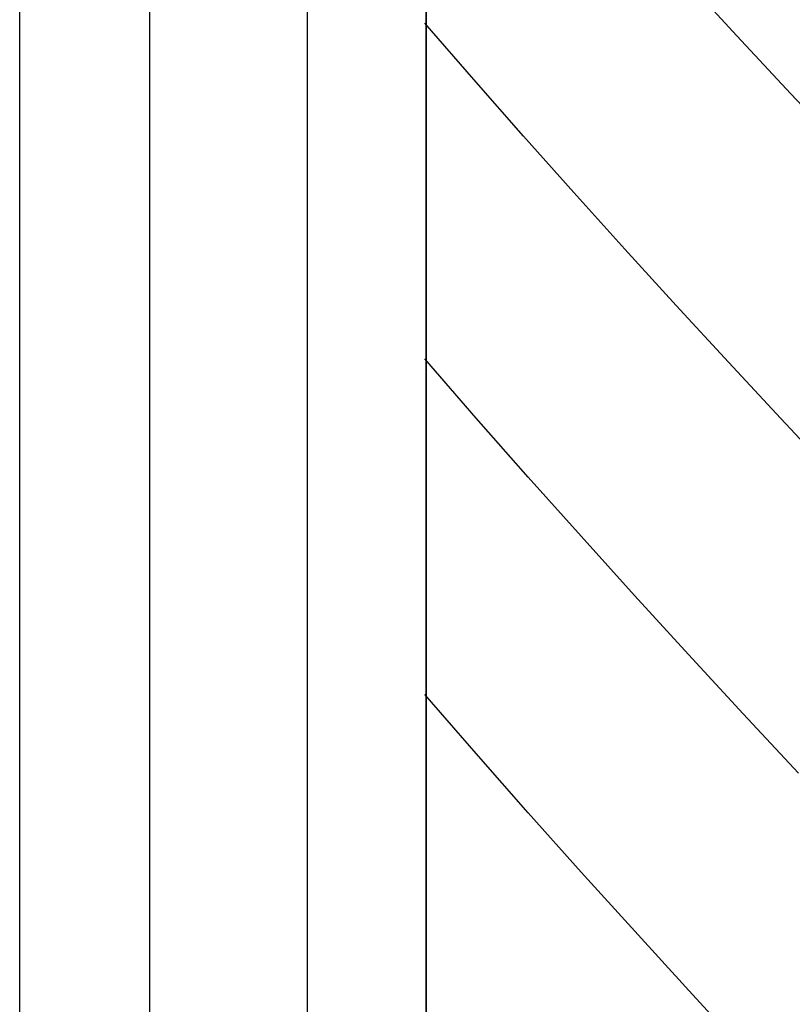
# Model space of a CAD drawing. Extents: x 2 to 87, y -108 to 11.
# Tile 57 of 210: x 23.931 to 24.257, y -79.908 to -79.493. Entities that reach past the tile are written whole.
import ezdxf

# ---------------------------------------------------------------- set-up
doc = ezdxf.new("R2010")
doc.units = 0
doc.header["$MEASUREMENT"] = 0
doc.layers.add('12', color=7, linetype='CONTINUOUS')

msp = doc.modelspace()

# ---------------------------------------------------------------- linework, layer by layer
at = {"layer": '12', "color": 62, "linetype": 'Continuous'}
for p, q in [((23.9309, -80.5125), (23.9309, -79.1443)), ((23.9856, -79.199), (23.9856, -80.4578)), ((24.0523, -80.3911), (24.0523, -79.2657)), ((24.1023, -79.3157), (24.1023, -80.3411)), ((24.1023, -80.3284), (24.1023, -79.3284)), ((24.2333, -79.5001), (24.2107, -79.4757)), ((24.1224, -79.5186), (24.1017, -79.4948)), ((24.256, -79.5246), (24.2333, -79.5001)), ((24.1433, -79.5424), (24.1224, -79.5186)), ((24.279, -79.549), (24.256, -79.5246)), ((24.1645, -79.5662), (24.1433, -79.5424)), ((24.186, -79.59), (24.1645, -79.5662)), ((24.2077, -79.6138), (24.186, -79.59)), ((24.2297, -79.6376), (24.2077, -79.6138)), ((24.1234, -79.6612), (24.1017, -79.6362)), ((24.2518, -79.6614), (24.2297, -79.6376)), ((24.1453, -79.6861), (24.1234, -79.6612)), ((24.2741, -79.6853), (24.2518, -79.6614)), ((24.1676, -79.711), (24.1453, -79.6861)), ((24.1901, -79.736), (24.1676, -79.711)), ((24.2129, -79.7609), (24.1901, -79.736)), ((24.2359, -79.7858), (24.2129, -79.7609)), ((24.1234, -79.8026), (24.1017, -79.7777)), ((24.2592, -79.8108), (24.2359, -79.7858)), ((24.1453, -79.8275), (24.1234, -79.8026)), ((24.1676, -79.8525), (24.1453, -79.8275)), ((24.1902, -79.8774), (24.1676, -79.8525)), ((24.213, -79.9024), (24.1902, -79.8774)), ((24.236, -79.9273), (24.213, -79.9024))]:
    msp.add_line(p, q, dxfattribs=at)

doc.saveas('drawing.dxf')
